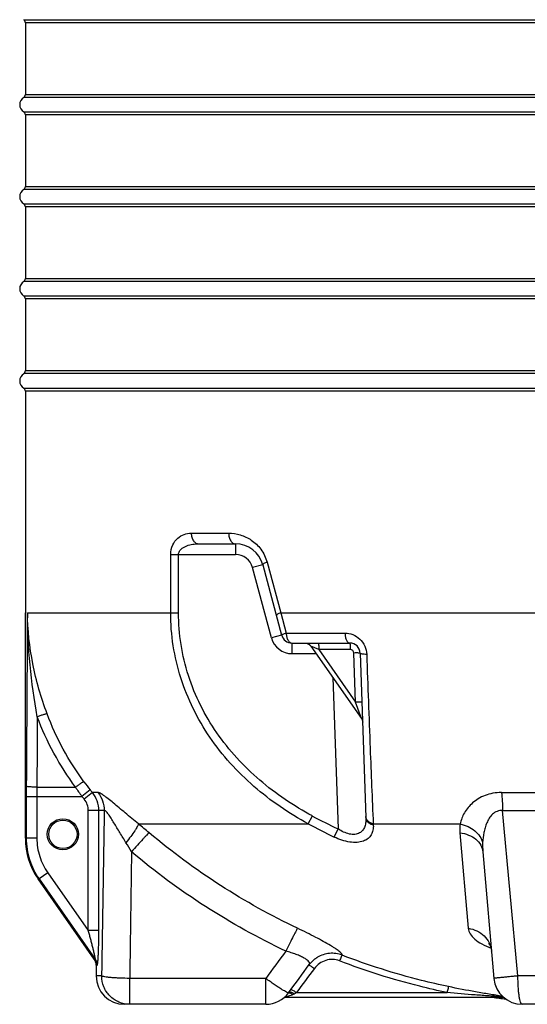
# Model space of a CAD drawing. Header units: millimetres. Extents: x 0 to 297, y 0 to 210.
# Tile 27 of 34: x 223 to 237, y 128 to 155. Entities that reach past the tile are written whole.
import ezdxf

# ---------------------------------------------------------------- set-up
doc = ezdxf.new("R2010")
doc.units = ezdxf.units.MM
doc.header["$LTSCALE"] = 16.335
doc.layers.get('0').update_dxf_attribs({"linetype": 'CONTINUOUS'})
doc.layers.add('08_SURFACES', color=7, linetype='CONTINUOUS')
doc.layers.add('AXES_REF', color=7, linetype='CONTINUOUS')

msp = doc.modelspace()

# ---------------------------------------------------------------- linework, layer by layer
at = {"color": 9, "linetype": 'Continuous'}
for p, q in [((222.835, 155.472), (254.929, 155.472)), ((254.882, 155.387), (222.882, 155.387)), ((254.929, 153.279), (222.835, 153.279)), ((222.882, 153.364), (254.882, 153.364)), ((222.835, 152.872), (254.929, 152.872)), ((254.882, 152.787), (222.882, 152.787)), ((254.929, 150.679), (222.835, 150.679)), ((222.882, 150.764), (254.882, 150.764)), ((222.835, 150.272), (254.929, 150.272)), ((254.882, 150.187), (222.882, 150.187)), ((222.882, 148.164), (254.882, 148.164)), ((254.929, 148.079), (222.835, 148.079)), ((222.835, 147.672), (254.929, 147.672)), ((254.882, 147.587), (222.882, 147.587)), ((254.929, 145.479), (222.835, 145.479)), ((222.882, 145.564), (254.882, 145.564)), ((222.835, 145.072), (254.929, 145.072)), ((254.882, 144.987), (222.882, 144.987)), ((227.567, 140.975), (228.625, 140.975)), ((228.818, 140.675), (228.818, 140.375)), ((226.987, 138.731), (226.987, 140.375)), ((226.987, 140.375), (228.818, 140.375)), ((227.21, 138.731), (227.21, 140.375)), ((229.708, 140.16), (230.099, 138.731)), ((229.591, 140.083), (229.301, 140.005)), ((229.833, 138.02), (229.301, 140.005)), ((222.94, 138.731), (227.21, 138.731)), ((230.099, 138.731), (237.515, 138.731)), ((230.099, 138.731), (230.25, 138.154)), ((230.25, 138.154), (231.912, 138.154)), ((230.122, 138.098), (229.833, 138.02)), ((230.412, 137.875), (230.412, 137.575)), ((231.173, 137.689), (230.942, 137.79)), ((231.173, 137.689), (232.21, 136.208)), ((232.062, 137.689), (231.173, 137.689)), ((232.21, 136.208), (232.162, 137.593)), ((230.412, 137.575), (231.092, 137.575)), ((231.566, 136.899), (231.715, 132.626)), ((232.374, 135.744), (232.21, 136.208)), ((223.208, 133.806), (224.299, 133.806)), ((224.713, 133.732), (224.48, 133.544)), ((222.908, 133.544), (224.48, 133.544)), ((222.908, 133.544), (222.908, 132.362)), ((223.208, 133.544), (223.208, 132.362)), ((224.777, 133.653), (224.547, 133.463)), ((224.932, 133.653), (224.777, 133.653)), ((236.33, 133.653), (237.406, 133.653)), ((225.11, 133.145), (224.661, 133.145)), ((224.661, 129.755), (224.661, 133.145)), ((224.959, 129.755), (224.959, 133.145)), ((236.362, 133.145), (237.682, 133.145)), ((236.796, 128.475), (236.362, 133.145)), ((230.873, 132.768), (230.993, 132.992)), ((226.077, 132.768), (230.873, 132.768)), ((231.606, 132.397), (231.715, 132.626)), ((232.71, 132.768), (235.166, 132.768)), ((232.71, 132.768), (232.711, 132.734)), ((223.208, 132.362), (222.882, 132.362)), ((235.157, 132.515), (235.393, 129.821)), ((223.27, 131.215), (223.244, 131.215)), ((223.516, 131.387), (223.27, 131.215)), ((223.27, 131.215), (224.858, 128.953)), ((223.516, 131.387), (224.661, 129.755)), ((224.959, 129.755), (224.661, 129.755)), ((224.828, 128.953), (224.858, 128.953)), ((224.882, 128.781), (224.912, 128.781)), ((225.038, 128.475), (224.882, 128.475)), ((240.968, 128.475), (236.796, 128.475)), ((229.673, 128.406), (225.829, 128.406)), ((225.829, 127.675), (225.829, 128.406)), ((229.673, 127.675), (229.673, 128.406)), ((230.54, 128.006), (234.794, 128.006)), ((236.074, 127.873), (236.061, 127.875))]:
    msp.add_line(p, q, dxfattribs=at)
at = {"color": 7, "linetype": 'Continuous'}
for p, q in [((222.882, 155.387), (222.882, 153.364)), ((222.882, 152.787), (222.882, 150.764)), ((222.882, 150.187), (222.882, 148.164)), ((222.882, 147.587), (222.882, 145.564)), ((222.882, 144.987), (222.882, 138.731)), ((227.779, 140.675), (228.818, 140.675)), ((229.591, 140.083), (230.122, 138.098)), ((230.412, 137.875), (232.042, 137.875)), ((230.942, 137.79), (232.374, 135.744)), ((232.342, 137.586), (232.504, 132.948)), ((235.805, 131.978), (236.118, 128.406)), ((224.828, 128.953), (223.244, 131.215)), ((231.134, 129.003), (231.129, 129)), ((224.882, 128.781), (224.882, 128.475)), ((229.673, 127.675), (225.682, 127.675)), ((240.849, 127.675), (236.915, 127.675))]:
    msp.add_line(p, q, dxfattribs=at)
for points in [[(230.778, 137.875), (230.783, 137.875), (230.788, 137.875), (230.793, 137.875), (230.798, 137.874), (230.803, 137.874), (230.808, 137.873), (230.813, 137.872), (230.817, 137.871), (230.822, 137.87), (230.827, 137.869), (230.832, 137.868), (230.837, 137.867), (230.842, 137.865), (230.846, 137.863), (230.851, 137.862), (230.856, 137.86), (230.86, 137.858), (230.865, 137.856), (230.869, 137.853), (230.874, 137.851), (230.878, 137.849), (230.882, 137.846), (230.887, 137.843), (230.891, 137.841), (230.895, 137.838), (230.899, 137.835), (230.903, 137.832), (230.907, 137.828), (230.91, 137.825), (230.914, 137.822), (230.918, 137.818), (230.921, 137.815), (230.925, 137.811), (230.928, 137.807), (230.931, 137.804), (230.934, 137.8), (230.937, 137.796), (230.94, 137.792), (230.942, 137.79)], [(232.374, 135.744), (232.375, 135.743), (232.378, 135.739), (232.381, 135.735), (232.383, 135.73), (232.385, 135.726), (232.388, 135.722), (232.39, 135.717), (232.392, 135.713), (232.394, 135.708), (232.396, 135.704), (232.398, 135.699), (232.399, 135.695), (232.401, 135.69), (232.402, 135.685), (232.404, 135.68), (232.405, 135.676), (232.406, 135.671), (232.407, 135.666), (232.408, 135.661), (232.408, 135.656), (232.409, 135.651), (232.41, 135.647), (232.41, 135.642), (232.41, 135.637)], [(235.968, 129.395), (235.968, 129.396), (235.968, 129.396), (235.968, 129.396), (235.968, 129.395), (235.969, 129.395), (235.969, 129.394), (235.97, 129.393), (235.971, 129.392), (235.972, 129.391), (235.973, 129.39), (235.975, 129.388), (235.976, 129.386), (235.978, 129.384), (235.979, 129.382), (235.981, 129.379), (235.983, 129.377), (235.985, 129.374), (235.987, 129.37), (235.99, 129.367), (235.992, 129.363), (235.995, 129.359), (235.997, 129.355), (236, 129.35), (236.003, 129.345), (236.005, 129.34), (236.008, 129.334), (236.011, 129.328), (236.014, 129.322), (236.017, 129.315), (236.02, 129.308), (236.022, 129.301), (236.025, 129.293), (236.028, 129.285), (236.031, 129.277), (236.033, 129.268), (236.036, 129.259), (236.038, 129.25), (236.041, 129.24), (236.043, 129.23), (236.045, 129.219), (236.047, 129.209), (236.048, 129.197), (236.05, 129.186), (236.051, 129.176)], [(230.903, 128.795), (230.909, 128.804), (230.918, 128.814), (230.926, 128.825), (230.935, 128.836), (230.944, 128.846), (230.953, 128.856), (230.962, 128.866), (230.972, 128.876), (230.981, 128.886), (230.991, 128.895), (231.001, 128.905), (231.011, 128.914), (231.021, 128.923), (231.032, 128.931), (231.042, 128.94), (231.053, 128.948), (231.063, 128.956), (231.074, 128.964), (231.085, 128.972), (231.096, 128.979), (231.107, 128.987), (231.118, 128.994), (231.129, 129)], [(230.318, 128.002), (230.391, 128.102), (230.466, 128.203), (230.54, 128.303), (230.613, 128.402), (230.685, 128.5), (230.756, 128.597), (230.827, 128.692), (230.903, 128.795)]]:
    msp.add_lwpolyline(points, dxfattribs=at)
for radius in [0.44, 0.4]:
    msp.add_circle((223.942, 132.475), radius, dxfattribs=at)
for centre, radius, start, end in [((222.782, 155.387), 0.1, 0, 58.0343), ((222.782, 153.364), 0.1, 301.9657, 360), ((222.782, 152.787), 0.1, 0, 58.0343), ((222.782, 150.764), 0.1, 301.9657, 360), ((222.782, 150.187), 0.1, 0, 58.0343), ((222.782, 148.164), 0.1, 301.9657, 360), ((222.782, 147.587), 0.1, 0, 58.0343), ((222.782, 145.564), 0.1, 301.9657, 360), ((222.782, 144.987), 0.1, 0, 58.0343), ((228.818, 139.875), 0.8, 15, 90), ((230.412, 138.175), 0.3, 195, 270), ((232.042, 137.575), 0.3, 2, 90), ((224.882, 132.362), 2, 180, 215), ((224.582, 128.781), 0.3, 0, 35), ((225.682, 128.475), 0.8, 180, 270), ((236.915, 128.475), 0.8, 185, 270), ((229.673, 128.475), 0.8, 270, 323.6957), ((236.046, 127.675), 0.2, 81.9307, 90), ((238.882, 147.675), 20, 261.9307, 263.0185)]:
    msp.add_arc(centre, radius, start, end, dxfattribs=at)
at = {"color": 9, "linetype": 'Continuous'}
for centre, radius, start, end in [((228.818, 139.875), 0.5, 15, 90), ((2219.967, 123.467), 1997.085, 179.562081, 179.702638), ((230.412, 138.175), 0.6, 195, 270), ((278.313, 133.546), 55.405, 179.7039, 180.0013), ((269.872, 133.546), 46.664, 179.6804, 180.0014), ((230.858, 138.164), 7.876, 213.6022, 215.9177), ((230.045, 138.025), 6.845, 216.4394, 218.8371), ((230.939, 138.744), 7.992, 218.8323, 219.56), ((230.941, 138.744), 8.293, 218.8261, 219.5537), ((1785.673, 106.659), 1560.788, 179.027657, 179.199112), ((238.882, 147.675), 16.669, 241.7526, 244.5335), ((201.535, 103.045), 38.546, 49.8664, 50.4541), ((238.882, 147.675), 16.922, 241.7526, 244.5335), ((207.835, 121.317), 20.959, 30.5752, 31.4029), ((1884.089, 106.547), 1658.403, 179.12134, 179.244782), ((455.986, -37.846), 280.815, 143.5034, 143.69867), ((235.401, 129.119), 0.652, 5.0001, 5.8646), ((569.635, -123.651), 422.276, 143.30407, 143.4193), ((229.763, 127.158), 1.851, 55.1517, 55.2857), ((230.175, 128.527), 0.633, 294.4975, 298.4877), ((229.135, 130.434), 2.805, 298.5703, 300.0441)]:
    msp.add_arc(centre, radius, start, end, dxfattribs=at)
for points, knots in [([(226.987, 140.375), (226.987, 140.467), (227.023, 140.64), (227.169, 140.84), (227.361, 140.953), (227.5, 140.975), (227.567, 140.975)], [0, 0, 0, 0, 0.296443, 0.554261, 0.782321, 1, 1, 1, 1]), ([(227.567, 140.975), (227.567, 140.937), (227.577, 140.862), (227.621, 140.764), (227.69, 140.694), (227.751, 140.675), (227.779, 140.675)], [0, 0, 0, 0, 0.287955, 0.555322, 0.790517, 1, 1, 1, 1]), ([(228.625, 140.975), (228.735, 140.975), (228.962, 140.943), (229.225, 140.818), (229.412, 140.666), (229.584, 140.472), (229.673, 140.289), (229.708, 140.16)], [0, 0, 0, 0, 0.226918, 0.465658, 0.59187, 0.723211, 1, 1, 1, 1]), ([(228.625, 140.975), (228.625, 140.937), (228.634, 140.863), (228.674, 140.765), (228.736, 140.695), (228.792, 140.675), (228.818, 140.675)], [0, 0, 0, 0, 0.29768, 0.570011, 0.801808, 1, 1, 1, 1]), ([(227.21, 140.375), (227.21, 140.407), (227.228, 140.468), (227.29, 140.537), (227.363, 140.586), (227.468, 140.634), (227.608, 140.667), (227.722, 140.675), (227.779, 140.675)], [0, 0, 0, 0, 0.133852, 0.262626, 0.387717, 0.510993, 0.755377, 1, 1, 1, 1]), ([(229.708, 140.16), (229.677, 140.148), (229.637, 140.129), (229.598, 140.103), (229.589, 140.088), (229.591, 140.083)], [0, 0, 0, 0, 0.689644, 0.890905, 1, 1, 1, 1]), ([(223.498, 135.874), (223.326, 136.333), (223.054, 137.273), (222.948, 138.247), (222.94, 138.731)], [0, 0, 0, 0, 0.502763, 1, 1, 1, 1]), ([(230.873, 132.768), (230.327, 133.066), (229.289, 133.771), (228.233, 134.937), (227.603, 136.015), (227.252, 136.884), (227.035, 137.796), (226.987, 138.42), (226.987, 138.731)], [0, 0, 0, 0, 0.249915, 0.499636, 0.624738, 0.749831, 0.874917, 1, 1, 1, 1]), ([(230.993, 132.992), (230.463, 133.276), (229.456, 133.95), (228.427, 135.07), (227.812, 136.108), (227.469, 136.947), (227.257, 137.828), (227.21, 138.43), (227.21, 138.731)], [0, 0, 0, 0, 0.249927, 0.499648, 0.624749, 0.749839, 0.874922, 1, 1, 1, 1]), ([(230.099, 138.731), (230.08, 138.724), (230.048, 138.711), (230.007, 138.69), (229.982, 138.674), (229.972, 138.659), (229.973, 138.654)], [0, 0, 0, 0, 0.391044, 0.694492, 0.895565, 1, 1, 1, 1]), ([(230.25, 138.154), (230.232, 138.148), (230.2, 138.137), (230.16, 138.122), (230.135, 138.11), (230.125, 138.103), (230.122, 138.099), (230.122, 138.098)], [0, 0, 0, 0, 0.407817, 0.720047, 0.918495, 0.972509, 1, 1, 1, 1]), ([(230.25, 138.154), (230.252, 138.117), (230.261, 138.049), (230.295, 137.959), (230.344, 137.895), (230.391, 137.875), (230.412, 137.875)], [0, 0, 0, 0, 0.314187, 0.59311, 0.819015, 1, 1, 1, 1]), ([(231.912, 138.154), (231.986, 138.154), (232.14, 138.125), (232.341, 137.996), (232.483, 137.796), (232.52, 137.634), (232.523, 137.552)], [0, 0, 0, 0, 0.237421, 0.484067, 0.740511, 1, 1, 1, 1]), ([(231.912, 138.154), (231.913, 138.118), (231.919, 138.065), (231.935, 137.999), (231.951, 137.957), (231.971, 137.923), (231.997, 137.89), (232.025, 137.875), (232.042, 137.875)], [0, 0, 0, 0, 0.331059, 0.482513, 0.619389, 0.739154, 0.841001, 1, 1, 1, 1]), ([(231.153, 137.875), (231.155, 137.875), (231.158, 137.87), (231.161, 137.86), (231.164, 137.843), (231.168, 137.81), (231.172, 137.758), (231.173, 137.713), (231.173, 137.689)], [0, 0, 0, 0, 0.027116, 0.085389, 0.176748, 0.298808, 0.618056, 1, 1, 1, 1]), ([(232.042, 137.875), (232.044, 137.875), (232.047, 137.87), (232.05, 137.86), (232.053, 137.843), (232.057, 137.81), (232.061, 137.758), (232.062, 137.713), (232.062, 137.689)], [0, 0, 0, 0, 0.027116, 0.085389, 0.176748, 0.298808, 0.618056, 1, 1, 1, 1]), ([(232.162, 137.593), (232.161, 137.618), (232.139, 137.669), (232.087, 137.689), (232.062, 137.689)], [0, 0, 0, 0, 0.500421, 1, 1, 1, 1]), ([(232.342, 137.586), (232.342, 137.587), (232.336, 137.589), (232.327, 137.591), (232.31, 137.592), (232.289, 137.593), (232.262, 137.594), (232.219, 137.594), (232.185, 137.594), (232.162, 137.593)], [0, 0, 0, 0, 0.022933, 0.079525, 0.170076, 0.291939, 0.441168, 0.61283, 1, 1, 1, 1]), ([(232.523, 137.552), (232.499, 137.553), (232.455, 137.555), (232.397, 137.562), (232.363, 137.569), (232.342, 137.58), (232.342, 137.586)], [0, 0, 0, 0, 0.392962, 0.702537, 0.905966, 1, 1, 1, 1]), ([(232.523, 137.552), (232.555, 136.668), (232.613, 135.073), (232.677, 133.479), (232.71, 132.768)], [0, 0, 0, 0, 0.554509, 1, 1, 1, 1]), ([(232.39, 136.201), (232.39, 136.202), (232.384, 136.204), (232.375, 136.205), (232.359, 136.207), (232.337, 136.208), (232.31, 136.209), (232.268, 136.209), (232.234, 136.208), (232.21, 136.208)], [0, 0, 0, 0, 0.022933, 0.079525, 0.170076, 0.291939, 0.441168, 0.61283, 1, 1, 1, 1]), ([(223.498, 135.874), (223.495, 135.875), (223.484, 135.874), (223.465, 135.871), (223.437, 135.865), (223.387, 135.851), (223.314, 135.827), (223.252, 135.805), (223.22, 135.793)], [0, 0, 0, 0, 0.038056, 0.106549, 0.204252, 0.328306, 0.639198, 1, 1, 1, 1]), ([(224.299, 133.806), (224.074, 134.11), (223.667, 134.75), (223.352, 135.44), (223.22, 135.793)], [0, 0, 0, 0, 0.500109, 1, 1, 1, 1]), ([(224.538, 133.959), (224.322, 134.252), (223.929, 134.868), (223.626, 135.533), (223.498, 135.874)], [0, 0, 0, 0, 0.500116, 1, 1, 1, 1]), ([(223.208, 133.806), (223.172, 133.806), (223.118, 133.807), (223.049, 133.811), (223.005, 133.814), (222.968, 133.817), (222.939, 133.821), (222.921, 133.826), (222.911, 133.829), (222.909, 133.832)], [0, 0, 0, 0, 0.366737, 0.533867, 0.68216, 0.806435, 0.902444, 0.967188, 1, 1, 1, 1]), ([(224.538, 133.959), (224.535, 133.959), (224.525, 133.955), (224.509, 133.947), (224.485, 133.933), (224.456, 133.915), (224.421, 133.892), (224.368, 133.856), (224.327, 133.826), (224.299, 133.806)], [0, 0, 0, 0, 0.034969, 0.101264, 0.197645, 0.321265, 0.468263, 0.63398, 1, 1, 1, 1]), ([(224.661, 133.145), (224.661, 133.203), (224.641, 133.318), (224.583, 133.419), (224.547, 133.463)], [0, 0, 0, 0, 0.499991, 1, 1, 1, 1]), ([(224.959, 133.145), (224.959, 133.237), (224.927, 133.421), (224.835, 133.583), (224.777, 133.653)], [0, 0, 0, 0, 0.500039, 1, 1, 1, 1]), ([(224.932, 133.653), (224.989, 133.583), (225.079, 133.42), (225.11, 133.237), (225.11, 133.145)], [0, 0, 0, 0, 0.49913, 1, 1, 1, 1]), ([(226.077, 132.768), (225.952, 132.871), (225.77, 133.023), (225.534, 133.221), (225.373, 133.355), (225.228, 133.472), (225.105, 133.565), (225.018, 133.622), (224.963, 133.648), (224.941, 133.653), (224.932, 133.653)], [0, 0, 0, 0, 0.333236, 0.49016, 0.636125, 0.766321, 0.874499, 0.953756, 0.980975, 1, 1, 1, 1]), ([(236.33, 133.653), (236.249, 133.653), (236.093, 133.64), (235.871, 133.58), (235.677, 133.486), (235.466, 133.332), (235.271, 133.098), (235.187, 132.877), (235.166, 132.768)], [0, 0, 0, 0, 0.15227, 0.297073, 0.432942, 0.560006, 0.790953, 1, 1, 1, 1]), ([(236.33, 133.653), (236.341, 133.574), (236.357, 133.405), (236.362, 133.235), (236.362, 133.145)], [0, 0, 0, 0, 0.470083, 1, 1, 1, 1]), ([(225.724, 132.238), (225.695, 132.285), (225.638, 132.38), (225.552, 132.521), (225.468, 132.661), (225.386, 132.796), (225.306, 132.923), (225.241, 133.02), (225.192, 133.085), (225.164, 133.117), (225.143, 133.135), (225.129, 133.145), (225.116, 133.148), (225.11, 133.145)], [0, 0, 0, 0, 0.150673, 0.300325, 0.448, 0.592152, 0.729859, 0.854743, 0.908262, 0.951956, 0.969031, 0.982526, 1, 1, 1, 1]), ([(236.362, 133.145), (236.31, 133.15), (236.203, 133.135), (236.074, 133.047), (235.981, 132.929), (235.914, 132.799), (235.865, 132.663), (235.819, 132.476), (235.803, 132.333), (235.799, 132.238)], [0, 0, 0, 0, 0.134823, 0.263289, 0.388474, 0.512172, 0.635028, 0.757263, 1, 1, 1, 1]), ([(232.504, 132.948), (232.505, 132.905), (232.503, 132.819), (232.476, 132.697), (232.419, 132.587), (232.322, 132.502), (232.186, 132.463), (232.029, 132.477), (231.867, 132.535), (231.765, 132.593), (231.715, 132.626)], [0, 0, 0, 0, 0.114458, 0.223188, 0.327949, 0.434374, 0.552754, 0.690111, 0.842085, 1, 1, 1, 1]), ([(232.71, 132.768), (232.682, 132.775), (232.628, 132.795), (232.561, 132.844), (232.516, 132.908), (232.504, 132.957), (232.503, 132.981)], [0, 0, 0, 0, 0.275942, 0.533959, 0.773133, 1, 1, 1, 1]), ([(232.711, 132.734), (232.683, 132.741), (232.629, 132.761), (232.562, 132.81), (232.517, 132.874), (232.505, 132.924), (232.504, 132.948)], [0, 0, 0, 0, 0.275699, 0.533635, 0.772907, 1, 1, 1, 1]), ([(226.077, 132.768), (226.075, 132.758), (226.065, 132.732), (226.043, 132.688), (226.01, 132.633), (225.95, 132.54), (225.855, 132.406), (225.771, 132.296), (225.724, 132.238)], [0, 0, 0, 0, 0.051756, 0.128257, 0.228523, 0.350634, 0.649732, 1, 1, 1, 1]), ([(232.711, 132.734), (232.713, 132.687), (232.707, 132.593), (232.659, 132.459), (232.566, 132.347), (232.424, 132.27), (232.245, 132.238), (231.96, 132.256), (231.745, 132.331), (231.606, 132.397)], [0, 0, 0, 0, 0.100845, 0.196908, 0.294335, 0.402256, 0.528535, 0.674474, 1, 1, 1, 1]), ([(235.166, 132.768), (235.243, 132.752), (235.39, 132.703), (235.582, 132.583), (235.726, 132.426), (235.783, 132.301), (235.799, 132.238)], [0, 0, 0, 0, 0.27176, 0.532246, 0.77527, 1, 1, 1, 1]), ([(222.908, 132.362), (222.908, 132.159), (222.971, 131.751), (223.154, 131.381), (223.27, 131.215)], [0, 0, 0, 0, 0.5, 1, 1, 1, 1]), ([(223.208, 132.362), (223.208, 132.19), (223.261, 131.843), (223.417, 131.528), (223.516, 131.387)], [0, 0, 0, 0, 0.499998, 1, 1, 1, 1]), ([(226.38, 132.515), (226.37, 132.508), (226.347, 132.489), (226.307, 132.451), (226.255, 132.398), (226.166, 132.304), (226.039, 132.164), (225.935, 132.043), (225.88, 131.978)], [0, 0, 0, 0, 0.048725, 0.124652, 0.225962, 0.350006, 0.652537, 1, 1, 1, 1]), ([(230.573, 129.821), (229.821, 130.177), (228.361, 130.987), (227.017, 131.979), (226.38, 132.515)], [0, 0, 0, 0, 0.500111, 1, 1, 1, 1]), ([(235.157, 132.515), (235.241, 132.506), (235.402, 132.468), (235.609, 132.35), (235.756, 132.183), (235.8, 132.045), (235.805, 131.978)], [0, 0, 0, 0, 0.279149, 0.539049, 0.777012, 1, 1, 1, 1]), ([(230.241, 129.176), (229.458, 129.547), (227.94, 130.389), (226.542, 131.421), (225.88, 131.978)], [0, 0, 0, 0, 0.500112, 1, 1, 1, 1]), ([(230.573, 129.821), (230.567, 129.812), (230.551, 129.787), (230.524, 129.74), (230.49, 129.677), (230.431, 129.563), (230.347, 129.395), (230.278, 129.253), (230.241, 129.176)], [0, 0, 0, 0, 0.046664, 0.121211, 0.221741, 0.345581, 0.649345, 1, 1, 1, 1]), ([(231.827, 129.062), (231.83, 129.066), (231.832, 129.076), (231.828, 129.087), (231.818, 129.104), (231.797, 129.127), (231.762, 129.159), (231.714, 129.196), (231.655, 129.237), (231.584, 129.284), (231.396, 129.4), (231.06, 129.583), (230.746, 129.739), (230.573, 129.821)], [0, 0, 0, 0, 0.010104, 0.01681, 0.02529, 0.048357, 0.080092, 0.120567, 0.169589, 0.226794, 0.291686, 0.614715, 1, 1, 1, 1]), ([(235.393, 129.821), (235.398, 129.767), (235.443, 129.651), (235.581, 129.502), (235.784, 129.365), (235.947, 129.292), (236.037, 129.257)], [0, 0, 0, 0, 0.18012, 0.401953, 0.676131, 1, 1, 1, 1]), ([(235.393, 129.821), (235.477, 129.808), (235.641, 129.76), (235.849, 129.617), (235.996, 129.42), (236.042, 129.264), (236.05, 129.186)], [0, 0, 0, 0, 0.260895, 0.514415, 0.759882, 1, 1, 1, 1]), ([(224.858, 128.953), (224.859, 128.953), (224.86, 128.96), (224.858, 128.967), (224.856, 128.983), (224.851, 129.009), (224.844, 129.047), (224.833, 129.096), (224.821, 129.147), (224.804, 129.219), (224.781, 129.31), (224.752, 129.42), (224.723, 129.531), (224.692, 129.643), (224.671, 129.718), (224.661, 129.755)], [0, 0, 0, 0, 0.004054, 0.016357, 0.035343, 0.058884, 0.114052, 0.175171, 0.239484, 0.305711, 0.441485, 0.579733, 0.719277, 0.859495, 1, 1, 1, 1]), ([(224.912, 128.781), (224.913, 128.781), (224.915, 128.784), (224.917, 128.791), (224.92, 128.801), (224.924, 128.822), (224.928, 128.856), (224.933, 128.904), (224.937, 128.96), (224.941, 129.021), (224.945, 129.087), (224.949, 129.18), (224.953, 129.301), (224.957, 129.45), (224.959, 129.602), (224.959, 129.704), (224.959, 129.755)], [0, 0, 0, 0, 0.003418, 0.010515, 0.021599, 0.036458, 0.076052, 0.126207, 0.184151, 0.247763, 0.315515, 0.386318, 0.534161, 0.687186, 0.842992, 1, 1, 1, 1]), ([(230.903, 128.795), (230.907, 128.8), (230.913, 128.812), (230.914, 128.833), (230.907, 128.855), (230.885, 128.888), (230.837, 128.932), (230.756, 128.983), (230.651, 129.035), (230.526, 129.086), (230.388, 129.134), (230.291, 129.163), (230.241, 129.176)], [0, 0, 0, 0, 0.023886, 0.047707, 0.074719, 0.107386, 0.194405, 0.31256, 0.458902, 0.627211, 0.810004, 1, 1, 1, 1]), ([(231.827, 129.062), (231.716, 129.105), (231.471, 129.14), (231.236, 129.063), (231.134, 129.003)], [0, 0, 0, 0, 0.499808, 1, 1, 1, 1]), ([(231.827, 129.062), (231.826, 129.061), (231.822, 129.056), (231.817, 129.046), (231.81, 129.03), (231.797, 129.002), (231.779, 128.959), (231.764, 128.922), (231.757, 128.902)], [0, 0, 0, 0, 0.035998, 0.102771, 0.19879, 0.321433, 0.632142, 1, 1, 1, 1]), ([(234.835, 128.175), (234.579, 128.229), (233.559, 128.464), (232.559, 128.781), (231.827, 129.062)], [0, 0, 0, 0, 0.250166, 1, 1, 1, 1]), ([(224.912, 128.781), (224.912, 128.811), (224.902, 128.872), (224.875, 128.928), (224.858, 128.953)], [0, 0, 0, 0, 0.500092, 1, 1, 1, 1]), ([(230.893, 128.781), (230.901, 128.78), (230.92, 128.77), (230.955, 128.75), (230.998, 128.722), (231.03, 128.699), (231.047, 128.687)], [0, 0, 0, 0, 0.134022, 0.360777, 0.659205, 1, 1, 1, 1]), ([(231.757, 128.902), (231.695, 128.926), (231.562, 128.953), (231.362, 128.925), (231.182, 128.835), (231.086, 128.74), (231.047, 128.687)], [0, 0, 0, 0, 0.250224, 0.500534, 0.750541, 1, 1, 1, 1]), ([(234.794, 128.006), (234.536, 128.06), (233.506, 128.298), (232.496, 128.618), (231.757, 128.902)], [0, 0, 0, 0, 0.250167, 1, 1, 1, 1]), ([(225.829, 128.406), (225.736, 128.407), (225.601, 128.411), (225.427, 128.42), (225.313, 128.429), (225.215, 128.438), (225.136, 128.449), (225.079, 128.46), (225.048, 128.469), (225.038, 128.475)], [0, 0, 0, 0, 0.349644, 0.510826, 0.656101, 0.780973, 0.881638, 0.95518, 1, 1, 1, 1]), ([(225.829, 127.675), (225.726, 127.675), (225.518, 127.717), (225.255, 127.896), (225.079, 128.162), (225.038, 128.371), (225.038, 128.475)], [0, 0, 0, 0, 0.248702, 0.498166, 0.748705, 1, 1, 1, 1]), ([(236.796, 128.475), (236.75, 128.471), (236.661, 128.463), (236.533, 128.451), (236.417, 128.44), (236.33, 128.431), (236.268, 128.425), (236.23, 128.421), (236.197, 128.417), (236.169, 128.414), (236.148, 128.411), (236.134, 128.409), (236.126, 128.408), (236.121, 128.407), (236.119, 128.406), (236.118, 128.406), (236.118, 128.406)], [0, 0, 0, 0, 0.20247, 0.393075, 0.565811, 0.715239, 0.77971, 0.836655, 0.885627, 0.92624, 0.958176, 0.981189, 0.989294, 0.995115, 0.998654, 1, 1, 1, 1]), ([(236.915, 127.675), (236.906, 127.675), (236.891, 127.689), (236.879, 127.711), (236.863, 127.751), (236.846, 127.818), (236.829, 127.917), (236.814, 128.036), (236.8, 128.225), (236.796, 128.373), (236.796, 128.475)], [0, 0, 0, 0, 0.033842, 0.060787, 0.095568, 0.188736, 0.311488, 0.459752, 0.628186, 1, 1, 1, 1]), ([(230.318, 128.002), (230.317, 128), (230.31, 127.999), (230.29, 128.004), (230.251, 128.022), (230.191, 128.056), (230.112, 128.104), (230.017, 128.166), (229.909, 128.238), (229.793, 128.319), (229.714, 128.376), (229.673, 128.406)], [0, 0, 0, 0, 0.00841, 0.024094, 0.08137, 0.172807, 0.295534, 0.445298, 0.6168, 0.803929, 1, 1, 1, 1]), ([(234.835, 128.175), (234.832, 128.17), (234.828, 128.151), (234.819, 128.116), (234.807, 128.065), (234.799, 128.027), (234.794, 128.006)], [0, 0, 0, 0, 0.100177, 0.318296, 0.629954, 1, 1, 1, 1]), ([(236.357, 127.902), (236.232, 127.922), (235.98, 127.961), (235.471, 128.047), (235.089, 128.121), (234.835, 128.175)], [0, 0, 0, 0, 0.245405, 0.495625, 1, 1, 1, 1]), ([(230.437, 127.951), (230.398, 127.933), (230.337, 127.91), (230.258, 127.888), (230.221, 127.879), (230.203, 127.876)], [0, 0, 0, 0, 0.532014, 0.783696, 1, 1, 1, 1]), ([(230.316, 127.999), (230.334, 128.001), (230.379, 127.988), (230.416, 127.966), (230.437, 127.951)], [0, 0, 0, 0, 0.415719, 1, 1, 1, 1]), ([(230.338, 128.029), (230.347, 128.03), (230.367, 128.027), (230.415, 128.01), (230.452, 127.988), (230.477, 127.971)], [0, 0, 0, 0, 0.169349, 0.39941, 1, 1, 1, 1]), ([(230.389, 128.099), (230.398, 128.096), (230.418, 128.086), (230.469, 128.056), (230.51, 128.028), (230.54, 128.006)], [0, 0, 0, 0, 0.147109, 0.376897, 1, 1, 1, 1]), ([(236.375, 127.885), (236.244, 127.894), (235.981, 127.911), (235.454, 127.949), (235.058, 127.982), (234.794, 128.006)], [0, 0, 0, 0, 0.248909, 0.499009, 1, 1, 1, 1])]:
    msp.add_open_spline(points, degree=3, knots=knots, dxfattribs=at)
for points in [[(223.22, 135.793), (223.041, 136.761), (222.945, 137.747), (222.94, 138.731)], [(223.22, 135.793), (223.216, 135.131), (223.212, 134.468), (223.208, 133.806)], [(235.166, 132.768), (235.153, 132.685), (235.15, 132.599), (235.157, 132.515)], [(235.799, 132.238), (235.795, 132.151), (235.798, 132.065), (235.805, 131.978)]]:
    msp.add_open_spline(points, degree=3, dxfattribs=at)
at = {"layer": '08_SURFACES', "color": 7, "linetype": 'Continuous'}
for p, q in [((222.882, 132.362), (222.882, 138.731)), ((230.202, 127.875), (236.386, 127.875))]:
    msp.add_line(p, q, dxfattribs=at)
at = {"layer": 'AXES_REF', "color": 7, "linetype": 'Continuous'}
for centre in [(222.962, 153.075), (222.962, 150.475), (222.962, 147.875), (222.962, 145.275)]:
    msp.add_arc(centre, 0.24, 121.9657, 238.0343, dxfattribs=at)

doc.saveas('drawing.dxf')
